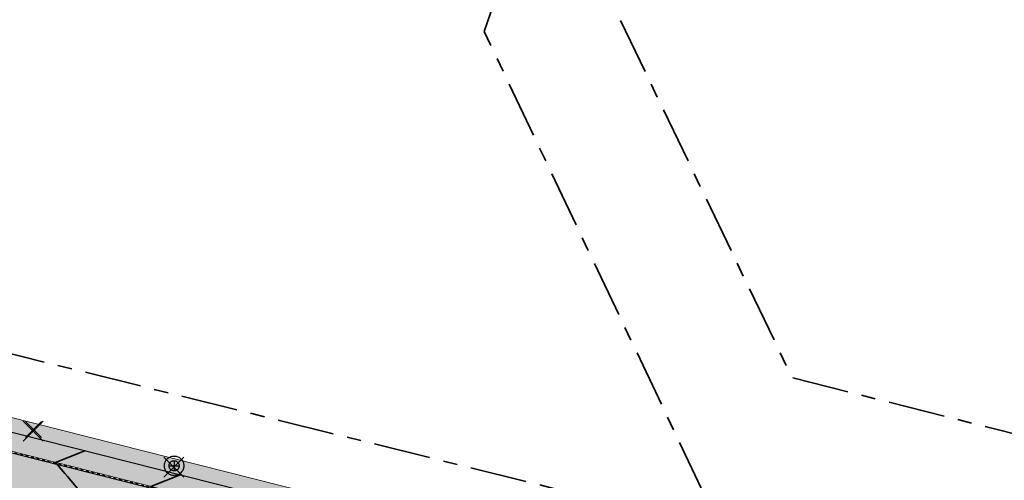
# Model space of a CAD drawing. Header units: metres. Extents: x 538891 to 1080079, y 6588829 to 13178720.
# Tile 224 of 256: x 539576 to 539645, y 6589409 to 6589441. Entities that reach past the tile are written whole.
import ezdxf

# ---------------------------------------------------------------- set-up
doc = ezdxf.new("R2010")
doc.units = ezdxf.units.M
doc.header["$LTSCALE"] = 0.4
doc.linetypes.add('#9_VIA31', pattern=[1, 0.5, -0.5])
doc.linetypes.add('KATASTRIPIIR', pattern=[17.5, 10, -2.5, 2.5, -2.5])
doc.layers.add('GEO', color=7, linetype='Continuous')
doc.layers.add('KOLDE PST', color=7, linetype='Continuous')

# ---------------------------------------------------------------- blocks, each defined once
blk = doc.blocks.new('#9_019061_PP_TL (2D)')
at = {"linetype": 'Continuous', "lineweight": 0, "true_color": 0xffdf7f}
blk.add_hatch(color=41, dxfattribs=at).paths.add_polyline_path([(540078.003, 6589286.742), (539977.647, 6589311.778), (539969.908, 6589313.555), (539852.414, 6589342.431), (539846.47, 6589343.924), (539792.574, 6589357.385), (539787.216, 6589358.722), (539640.499, 6589395.8), (539628.265, 6589398.679), (539563.853, 6589414.964), (539555.977, 6589416.819), (539478.729, 6589436.237), (539478.412, 6589434.976), (539555.642, 6589415.563), (539563.534, 6589413.704), (539630.826, 6589396.691), (539632.563, 6589396.291), (539640.055, 6589394.571), (539786.85, 6589357.474), (539792.259, 6589356.124), (539846.155, 6589342.663), (539852.104, 6589341.168), (539969.597, 6589312.292), (539977.344, 6589310.514), (540019.725, 6589299.941), (540032.932, 6589296.647), (540077.689, 6589285.481), (540077.696, 6589285.479)])
at = {"linetype": 'Continuous', "lineweight": 0, "true_color": 0xadadad}
h = blk.add_hatch(color=253, dxfattribs=at)
edge = h.paths.add_edge_path()
edge.add_line((539477.763, 6589431.943), (539486.257, 6589429.808))
edge.add_line((539486.257, 6589429.808), (539486.111, 6589429.226))
edge.add_line((539486.111, 6589429.226), (539487.565, 6589428.86))
edge.add_line((539487.565, 6589428.86), (539487.712, 6589429.442))
edge.add_line((539487.712, 6589429.442), (539555.659, 6589412.363))
edge.add_line((539555.659, 6589412.363), (539562.756, 6589410.649))
edge.add_line((539562.756, 6589410.649), (539566.807, 6589409.679))
edge.add_line((539566.807, 6589409.679), (539620.112, 6589396.202))
edge.add_arc((539619.597, 6589394.166), 2.1, -13.65347, 75.81127, ccw=False)
edge.add_line((539621.638, 6589393.67), (539620.716, 6589389.878))
edge.add_line((539620.716, 6589389.878), (539624.409, 6589388.981))
edge.add_line((539624.409, 6589388.981), (539625.313, 6589392.701))
edge.add_arc((539627.353, 6589392.205), 2.1, 75.81125, 166.34655, ccw=False)
edge.add_line((539627.868, 6589394.241), (539632.602, 6589393.044))
edge.add_line((539632.602, 6589393.044), (539643.072, 6589390.611))
edge.add_line((539643.072, 6589390.611), (539786.037, 6589354.482))
edge.add_line((539786.037, 6589354.482), (539792.301, 6589352.918))
edge.add_line((539792.301, 6589352.918), (539845.344, 6589339.67))
edge.add_line((539845.344, 6589339.67), (539851.412, 6589338.146))
edge.add_line((539851.412, 6589338.146), (539860.749, 6589335.851))
edge.add_line((539860.749, 6589335.851), (539968.699, 6589309.321))
edge.add_line((539968.699, 6589309.321), (539969.227, 6589309.197))
edge.add_line((539969.227, 6589309.197), (539974.974, 6589307.85))
edge.add_line((539974.974, 6589307.85), (539975.888, 6589307.636))
edge.add_line((539975.888, 6589307.636), (539978.942, 6589306.92))
edge.add_line((539978.942, 6589306.92), (540047.125, 6589289.911))
edge.add_arc((540046.617, 6589287.873), 2.1, -13.97098, 75.9922, ccw=False)
edge.add_line((540048.655, 6589287.366), (540047.815, 6589283.99))
edge.add_line((540047.815, 6589283.99), (540051.503, 6589283.073))
edge.add_line((540051.503, 6589283.073), (540052.341, 6589286.444))
edge.add_arc((540054.379, 6589285.937), 2.1, 75.99219, 166.02903, ccw=False)
edge.add_line((540054.887, 6589287.974), (540076.817, 6589282.503))
edge.add_line((540076.817, 6589282.503), (540083.44, 6589280.809))
edge.add_line((540083.44, 6589280.809), (540088.494, 6589279.535))
edge.add_arc((540094.458, 6589303.195), 24.4, 255.8537, 302.82323)
edge.add_line((540107.684, 6589282.691), (540136.951, 6589301.569))
edge.add_arc((540138.089, 6589299.804), 2.1, 48.26669, 122.82323, ccw=False)
edge.add_line((540139.487, 6589301.372), (540137.771, 6589305.668))
edge.add_line((540137.771, 6589305.668), (540106.057, 6589285.212))
edge.add_arc((540094.458, 6589303.195), 21.4, 255.8537, 302.82323, ccw=False)
edge.add_line((540089.227, 6589282.444), (540083.948, 6589283.775))
edge.add_line((540083.948, 6589283.775), (540077.664, 6589285.384))
edge.add_line((540077.664, 6589285.384), (540032.908, 6589296.55))
edge.add_line((540032.908, 6589296.55), (540019.7, 6589299.844))
edge.add_line((540019.7, 6589299.844), (539977.321, 6589310.417))
edge.add_line((539977.321, 6589310.417), (539969.574, 6589312.195))
edge.add_line((539969.574, 6589312.195), (539852.079, 6589341.071))
edge.add_line((539852.079, 6589341.071), (539846.13, 6589342.566))
edge.add_line((539846.13, 6589342.566), (539792.234, 6589356.027))
edge.add_line((539792.234, 6589356.027), (539786.826, 6589357.377))
edge.add_line((539786.826, 6589357.377), (539640.031, 6589394.474))
edge.add_line((539640.031, 6589394.474), (539632.54, 6589396.194))
edge.add_line((539632.54, 6589396.194), (539630.802, 6589396.594))
edge.add_line((539630.802, 6589396.594), (539563.511, 6589413.607))
edge.add_line((539563.511, 6589413.607), (539555.618, 6589415.466))
edge.add_line((539555.618, 6589415.466), (539478.485, 6589434.855))
edge.add_line((539478.485, 6589434.855), (539477.763, 6589431.943))
at = {"color": 26, "linetype": 'Continuous', "lineweight": 9, "true_color": 0x7f1f00, "flags": 128}
for points in [[(539478.378, 6589434.84), (539555.609, 6589415.427), (539563.501, 6589413.568), (539630.793, 6589396.555), (539632.531, 6589396.155), (539640.022, 6589394.435), (539786.816, 6589357.338), (539792.225, 6589355.988), (539846.121, 6589342.527), (539852.07, 6589341.033), (539969.565, 6589312.156), (539977.312, 6589310.378), (540019.691, 6589299.806), (540032.898, 6589296.511), (540077.654, 6589285.345), (540083.938, 6589283.736), (540089.218, 6589282.406, 0.207862), (540106.079, 6589285.178), (540137.895, 6589305.701)], [(539478.412, 6589434.976), (539555.642, 6589415.563), (539563.534, 6589413.704), (539630.826, 6589396.691), (539632.563, 6589396.291), (539640.055, 6589394.571), (539786.85, 6589357.474), (539792.259, 6589356.124), (539846.155, 6589342.663), (539852.104, 6589341.168), (539969.597, 6589312.292), (539977.344, 6589310.514), (540019.725, 6589299.941), (540032.932, 6589296.647), (540077.689, 6589285.481), (540083.973, 6589283.872), (540089.252, 6589282.541, 0.207862), (540106.003, 6589285.296), (540137.819, 6589305.818)]]:
    blk.add_lwpolyline(points, format="xyb", dxfattribs=at)
at = {"color": 26, "linetype": '#9_VIA31', "lineweight": 35, "true_color": 0x7f1f00, "flags": 128}
blk.add_lwpolyline([(538967.148, 6589597.12), (538965.773, 6589591.531), (538963.436, 6589580.669, 0.090401), (538963.194, 6589573.008), (538965.83, 6589555.415, 0.276139), (538973.235, 6589546.397), (538977.322, 6589545.185), (538983.151, 6589543.647, 0.054191), (538991.031, 6589542.458), (538997.302, 6589542.197, -0.05419), (539002.245, 6589541.451), (539020.515, 6589536.63), (539037.121, 6589531.45, 0.091075), (539048.373, 6589530.086), (539075.144, 6589531.72, -0.076752), (539091.29, 6589530.226), (539160.926, 6589512.781), (539209.534, 6589500.512), (539288.549, 6589480.453, 0.019126), (539291.643, 6589479.792), (539316.116, 6589475.538), (539397.213, 6589455.141), (539432.331, 6589446.274), (539471.482, 6589436.614), (539478.395, 6589434.908), (539555.625, 6589415.495), (539563.518, 6589413.636), (539630.809, 6589396.623), (539632.547, 6589396.223), (539640.038, 6589394.503), (539786.833, 6589357.406), (539792.242, 6589356.056), (539846.138, 6589342.595), (539852.087, 6589341.1), (539969.581, 6589312.224), (539977.328, 6589310.446), (540019.708, 6589299.874), (540032.915, 6589296.579), (540077.671, 6589285.413), (540083.955, 6589283.804), (540089.235, 6589282.474, 0.207862), (540106.041, 6589285.237), (540137.857, 6589305.759)], format="xyb", dxfattribs=at)
at = {"color": 41, "linetype": 'Continuous', "lineweight": 9, "true_color": 0xffdf7f, "flags": 128}
for points in [[(539787.216, 6589358.722), (539640.499, 6589395.8), (539628.265, 6589398.679), (539563.853, 6589414.964), (539555.977, 6589416.819), (539478.729, 6589436.237)], [(539478.412, 6589434.976), (539555.642, 6589415.563), (539563.534, 6589413.704), (539630.826, 6589396.691), (539632.563, 6589396.291), (539640.055, 6589394.571), (539786.85, 6589357.474)]]:
    blk.add_lwpolyline(points, dxfattribs=at)
at = {"color": 251, "linetype": 'Continuous', "lineweight": 9, "true_color": 0x5b5b5b, "flags": 128}
blk.add_lwpolyline([(539786.826, 6589357.377), (539640.031, 6589394.474), (539632.54, 6589396.194), (539630.802, 6589396.594), (539563.511, 6589413.607), (539555.618, 6589415.466), (539478.485, 6589434.855)], dxfattribs=at)
at = {"color": 5, "linetype": 'Continuous', "lineweight": 30, "true_color": 0x0000ff, "flags": 128}
blk.add_lwpolyline([(539569.916, 6589413.431), (539611.455, 6589402.929, 0.414214), (539613.884, 6589404.378), (539614.752, 6589407.811)], format="xyb", dxfattribs=at)
at = {"color": 5, "linetype": 'Continuous', "lineweight": 35, "true_color": 0x0000ff, "flags": 128}
for points in [[(539580.653, 6589410.717), (539579.527, 6589410.271), (539578.586, 6589409.899), (539579.117, 6589409.266), (539579.237, 6589409.123), (539579.426, 6589408.898), (539580.03, 6589408.179), (539580.45, 6589407.679), (539580.823, 6589407.235), (539581.059, 6589406.955), (539581.616, 6589406.291), (539582.106, 6589405.708)], [(539587.378, 6589409.016), (539586.325, 6589408.6), (539585.311, 6589408.198), (539586.012, 6589407.363), (539586.216, 6589407.12), (539586.805, 6589406.419), (539587.178, 6589405.976), (539587.598, 6589405.475), (539588.263, 6589404.684), (539588.391, 6589404.531), (539589.252, 6589404.088), (539589.303, 6589404.061), (539589.962, 6589403.722)]]:
    blk.add_lwpolyline(points, dxfattribs=at)
blk = doc.blocks.new('KOLDE PST TL')
at = {"color": 7}
blk.add_blockref('#9_019061_PP_TL (2D)', (0, 0), dxfattribs=at)
blk = doc.blocks.new('#13_Kolde pst HP -xref$0$likvideeritav')
at = {"color": 1, "linetype": 'Continuous', "lineweight": 25, "true_color": 0xff0000}
for p, q in [((0.707, -0.707), (-0.707, 0.707)), ((0.707, 0.707), (-0.707, -0.707))]:
    blk.add_line(p, q, dxfattribs=at)
blk = doc.blocks.new('#13_KOLDE TAIM (2D)')
at = {"linetype": 'Continuous', "lineweight": 0, "true_color": 0xc4f877}
h = blk.add_hatch(color=71, dxfattribs=at)
edge = h.paths.add_edge_path()
edge.add_line((539570.046, 6589413.398), (539611.455, 6589402.929))
edge.add_arc((539611.945, 6589404.868), 2, 255.81127, 345.81127)
edge.add_line((539613.884, 6589404.378), (539614.752, 6589407.811))
edge.add_line((539614.752, 6589407.811), (539613.782, 6589408.056))
edge.add_line((539613.782, 6589408.056), (539612.914, 6589404.623))
edge.add_arc((539611.945, 6589404.868), 1, 255.81127, 345.81127, ccw=False)
edge.add_line((539611.7, 6589403.899), (539569.425, 6589414.587))
edge.add_line((539569.425, 6589414.587), (539570.046, 6589413.398))
at = {"color": 71, "linetype": 'Continuous', "lineweight": 5, "true_color": 0xc4f877, "flags": 128}
blk.add_lwpolyline([(539570.046, 6589413.398), (539611.455, 6589402.929, 0.414214), (539613.884, 6589404.378), (539614.752, 6589407.811), (539613.782, 6589408.056), (539612.914, 6589404.623, -0.414214), (539611.7, 6589403.899), (539569.425, 6589414.587)], format="xyb", close=True, dxfattribs=at)
at = {"color": 1, "true_color": 0xff0000}
for p in [(539577.002, 6589412.106), (539586.937, 6589409.557)]:
    blk.add_blockref('#13_Kolde pst HP -xref$0$likvideeritav', p, dxfattribs=at)
blk = doc.blocks.new('Kolde pst Taim')
at = {"color": 13, "true_color": 0xff4646}
blk.add_blockref('#13_KOLDE TAIM (2D)', (0, 0), dxfattribs=at)
blk = doc.blocks.new('#15_019061_PP_ELV-4-01_v01_Puhas$0$A$C2D7D09D12')
at = {"color": 1, "linetype": 'Continuous', "lineweight": 25, "true_color": 0xff0000}
for p, q in [((0.035, 0.035), (1.171, 1.171)), ((0.035, 1.171), (1.171, 0.035))]:
    blk.add_line(p, q, dxfattribs=at)
blk = doc.blocks.new('#15_Kolde pst ELV-3 (2D)')
at = {"color": 1, "linetype": 'Continuous', "lineweight": 25, "true_color": 0xff0000}
for p, q in [((539586.591, 6589409.658), (539587.303, 6589409.658)), ((539586.947, 6589410.014), (539586.947, 6589409.302))]:
    blk.add_line(p, q, dxfattribs=at)
at = {"color": 1, "linetype": 'Continuous', "lineweight": 25, "true_color": 0xff0000, "flags": 128}
for points in [[(539587.635, 6589409.658), (539587.631, 6589409.59), (539587.621, 6589409.524), (539587.605, 6589409.458), (539587.582, 6589409.395), (539587.553, 6589409.334), (539587.519, 6589409.276), (539587.479, 6589409.221), (539587.433, 6589409.171), (539587.383, 6589409.126), (539587.329, 6589409.086), (539587.271, 6589409.051), (539587.21, 6589409.022), (539587.147, 6589409), (539587.081, 6589408.983), (539587.014, 6589408.973), (539586.947, 6589408.97), (539586.88, 6589408.973), (539586.813, 6589408.983), (539586.747, 6589409), (539586.684, 6589409.022), (539586.623, 6589409.051), (539586.565, 6589409.086), (539586.511, 6589409.126), (539586.461, 6589409.171), (539586.415, 6589409.221), (539586.375, 6589409.276), (539586.34, 6589409.334), (539586.312, 6589409.395), (539586.289, 6589409.458), (539586.272, 6589409.524), (539586.263, 6589409.59), (539586.259, 6589409.658), (539586.263, 6589409.725), (539586.272, 6589409.792), (539586.289, 6589409.857), (539586.312, 6589409.921), (539586.34, 6589409.982), (539586.375, 6589410.04), (539586.415, 6589410.094), (539586.461, 6589410.144), (539586.511, 6589410.189), (539586.565, 6589410.23), (539586.623, 6589410.264), (539586.684, 6589410.293), (539586.747, 6589410.316), (539586.813, 6589410.332), (539586.88, 6589410.342), (539586.947, 6589410.346), (539587.014, 6589410.342), (539587.081, 6589410.332), (539587.147, 6589410.316), (539587.21, 6589410.293), (539587.271, 6589410.264), (539587.329, 6589410.23), (539587.383, 6589410.189), (539587.433, 6589410.144), (539587.479, 6589410.094), (539587.519, 6589410.04), (539587.553, 6589409.982), (539587.582, 6589409.921), (539587.605, 6589409.857), (539587.621, 6589409.792), (539587.631, 6589409.725)], [(539587.635, 6589409.658), (539587.631, 6589409.59), (539587.621, 6589409.524), (539587.605, 6589409.458), (539587.582, 6589409.395), (539587.553, 6589409.334), (539587.519, 6589409.276), (539587.479, 6589409.221), (539587.433, 6589409.171), (539587.383, 6589409.126), (539587.329, 6589409.086), (539587.271, 6589409.051), (539587.21, 6589409.022), (539587.147, 6589409), (539587.081, 6589408.983), (539587.014, 6589408.973), (539586.947, 6589408.97), (539586.88, 6589408.973), (539586.813, 6589408.983), (539586.747, 6589409), (539586.684, 6589409.022), (539586.623, 6589409.051), (539586.565, 6589409.086), (539586.511, 6589409.126), (539586.461, 6589409.171), (539586.415, 6589409.221), (539586.375, 6589409.276), (539586.34, 6589409.334), (539586.312, 6589409.395), (539586.289, 6589409.458), (539586.272, 6589409.524), (539586.263, 6589409.59), (539586.259, 6589409.658), (539586.263, 6589409.725), (539586.272, 6589409.792), (539586.289, 6589409.857), (539586.312, 6589409.921), (539586.34, 6589409.982), (539586.375, 6589410.04), (539586.415, 6589410.094), (539586.461, 6589410.144), (539586.511, 6589410.189), (539586.565, 6589410.23), (539586.623, 6589410.264), (539586.684, 6589410.293), (539586.747, 6589410.316), (539586.813, 6589410.332), (539586.88, 6589410.342), (539586.947, 6589410.346), (539587.014, 6589410.342), (539587.081, 6589410.332), (539587.147, 6589410.316), (539587.21, 6589410.293), (539587.271, 6589410.264), (539587.329, 6589410.23), (539587.383, 6589410.189), (539587.433, 6589410.144), (539587.479, 6589410.094), (539587.519, 6589410.04), (539587.553, 6589409.982), (539587.582, 6589409.921), (539587.605, 6589409.857), (539587.621, 6589409.792), (539587.631, 6589409.725)], [(539587.303, 6589409.658), (539587.301, 6589409.623), (539587.296, 6589409.588), (539587.288, 6589409.554), (539587.276, 6589409.522), (539587.261, 6589409.49), (539587.243, 6589409.46), (539587.222, 6589409.432), (539587.199, 6589409.406), (539587.173, 6589409.383), (539587.145, 6589409.362), (539587.115, 6589409.344), (539587.083, 6589409.329), (539587.05, 6589409.317), (539587.016, 6589409.309), (539586.982, 6589409.304), (539586.947, 6589409.302), (539586.912, 6589409.304), (539586.878, 6589409.309), (539586.844, 6589409.317), (539586.811, 6589409.329), (539586.779, 6589409.344), (539586.749, 6589409.362), (539586.721, 6589409.383), (539586.695, 6589409.406), (539586.672, 6589409.432), (539586.651, 6589409.46), (539586.633, 6589409.49), (539586.618, 6589409.522), (539586.606, 6589409.554), (539586.598, 6589409.588), (539586.593, 6589409.623), (539586.591, 6589409.658), (539586.593, 6589409.693), (539586.598, 6589409.727), (539586.606, 6589409.761), (539586.618, 6589409.794), (539586.633, 6589409.826), (539586.651, 6589409.856), (539586.672, 6589409.884), (539586.695, 6589409.909), (539586.721, 6589409.933), (539586.749, 6589409.954), (539586.779, 6589409.972), (539586.811, 6589409.987), (539586.844, 6589409.998), (539586.878, 6589410.007), (539586.912, 6589410.012), (539586.947, 6589410.014), (539586.982, 6589410.012), (539587.016, 6589410.007), (539587.05, 6589409.998), (539587.083, 6589409.987), (539587.115, 6589409.972), (539587.145, 6589409.954), (539587.173, 6589409.933), (539587.199, 6589409.909), (539587.222, 6589409.884), (539587.243, 6589409.856), (539587.261, 6589409.826), (539587.276, 6589409.794), (539587.288, 6589409.761), (539587.296, 6589409.727), (539587.301, 6589409.693)], [(539587.303, 6589409.658), (539587.301, 6589409.623), (539587.296, 6589409.588), (539587.288, 6589409.554), (539587.276, 6589409.522), (539587.261, 6589409.49), (539587.243, 6589409.46), (539587.222, 6589409.432), (539587.199, 6589409.406), (539587.173, 6589409.383), (539587.145, 6589409.362), (539587.115, 6589409.344), (539587.083, 6589409.329), (539587.05, 6589409.317), (539587.016, 6589409.309), (539586.982, 6589409.304), (539586.947, 6589409.302), (539586.912, 6589409.304), (539586.878, 6589409.309), (539586.844, 6589409.317), (539586.811, 6589409.329), (539586.779, 6589409.344), (539586.749, 6589409.362), (539586.721, 6589409.383), (539586.695, 6589409.406), (539586.672, 6589409.432), (539586.651, 6589409.46), (539586.633, 6589409.49), (539586.618, 6589409.522), (539586.606, 6589409.554), (539586.598, 6589409.588), (539586.593, 6589409.623), (539586.591, 6589409.658), (539586.593, 6589409.693), (539586.598, 6589409.727), (539586.606, 6589409.761), (539586.618, 6589409.794), (539586.633, 6589409.826), (539586.651, 6589409.856), (539586.672, 6589409.884), (539586.695, 6589409.909), (539586.721, 6589409.933), (539586.749, 6589409.954), (539586.779, 6589409.972), (539586.811, 6589409.987), (539586.844, 6589409.998), (539586.878, 6589410.007), (539586.912, 6589410.012), (539586.947, 6589410.014), (539586.982, 6589410.012), (539587.016, 6589410.007), (539587.05, 6589409.998), (539587.083, 6589409.987), (539587.115, 6589409.972), (539587.145, 6589409.954), (539587.173, 6589409.933), (539587.199, 6589409.909), (539587.222, 6589409.884), (539587.243, 6589409.856), (539587.261, 6589409.826), (539587.276, 6589409.794), (539587.288, 6589409.761), (539587.296, 6589409.727), (539587.301, 6589409.693)]]:
    blk.add_lwpolyline(points, close=True, dxfattribs=at)
at = {"color": 7}
blk.add_blockref('#15_019061_PP_ELV-4-01_v01_Puhas$0$A$C2D7D09D12', (539576.429, 6589411.618), dxfattribs=at)
blk = doc.blocks.new('Kolde pst EL')
at = {"color": 13, "true_color": 0xff4646}
blk.add_blockref('#15_Kolde pst ELV-3 (2D)', (0, 0), dxfattribs=at)

msp = doc.modelspace()

# ---------------------------------------------------------------- linework, layer by layer
at = {"layer": 'GEO', "color": 35, "linetype": 'KATASTRIPIIR', "lineweight": 35, "true_color": 0xb1703a, "flags": 128}
msp.add_lwpolyline([(539443.01, 6589409.31), (539452.71, 6589448.01), (539474.09, 6589442.7), (539521.35, 6589512.66), (539531.92, 6589505.27), (539524.3, 6589495.39), (539522.08, 6589499.6), (539481.56, 6589440.85), (539563.86, 6589420.43), (539625.52, 6589405.13), (539608.81, 6589440.29), (539609.75, 6589442.99), (539608, 6589446.67), (539559.55, 6589546.11), (539564.46, 6589553.36), (539630.53, 6589415.87), (539746.58, 6589386.48), (539806.68, 6589371.25), (539851.41, 6589359.92), (539871.95, 6589354.72), (539867.18, 6589363.58), (539926.12, 6589348.66), (539949.09, 6589342.84), (539954.98, 6589344.13), (539958.19, 6589351.42), (539955.18, 6589364.57), (539908.73, 6589450.44), (539900.61, 6589446.07), (539894.15, 6589442.58), (539889.14, 6589451.77), (539891.02, 6589452.73), (539900.13, 6589457.61), (539896.12, 6589465.27), (539900.48, 6589467.33), (539893.45, 6589480.29), (539898.64, 6589483.31), (539888.11, 6589505.36), (539888.27, 6589511.95), (539890.68, 6589517.36), (539894.85, 6589504.16), (539935.41, 6589429.13), (539960.79, 6589380.36), (539989.71, 6589324.88), (539996.79, 6589323.09), (540010.36, 6589318.34), (540064.33, 6589299.46), (540078.61, 6589294.78), (540116.43, 6589314.56), (540134.41, 6589272.73), (540099.44, 6589253.16), (539963.84, 6589287.14), (539909.52, 6589298.37), (539763.13, 6589328.62), (539689.49, 6589347.26), (539661.86, 6589354.25), (539600.04, 6589369.91), (539443.01, 6589409.31)], dxfattribs=at)

# ---------------------------------------------------------------- block references
at = {"layer": 'KOLDE PST', "color": 7}
for name in ['KOLDE PST TL', 'Kolde pst Taim', 'Kolde pst EL']:
    msp.add_blockref(name, (0, 0), dxfattribs=at)

doc.saveas('drawing.dxf')
